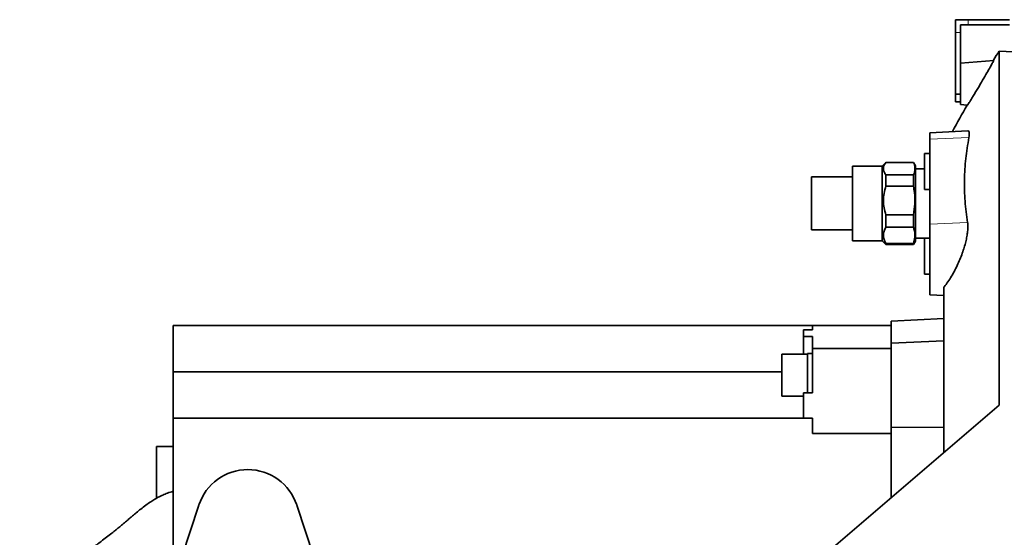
# Model space of a CAD drawing. Header units: millimetres. Extents: x 0 to 11920, y 0 to 8400.
# Tile 5 of 58: x 2498 to 2880, y 1663 to 1865. Entities that reach past the tile are written whole.
import ezdxf

# ---------------------------------------------------------------- set-up
doc = ezdxf.new("R2010")
doc.units = ezdxf.units.MM
doc.header["$LTSCALE"] = 20

msp = doc.modelspace()

# ---------------------------------------------------------------- linework, layer by layer
at = {"color": 7, "linetype": 'Continuous', "lineweight": 35}
for p, q in [((2861.21, 1859.51), (2861.21, 1864.51)), ((2866.21, 1864.51), (2861.21, 1864.51)), ((2866.21, 1864.51), (2882.21, 1864.51)), ((2863.21, 1859.51), (2863.21, 1862.51)), ((2866.21, 1862.51), (2863.21, 1862.51)), ((2866.21, 1862.51), (2882.21, 1862.51)), ((2861.21, 1835.51), (2861.21, 1859.51)), ((2863.21, 1843.49), (2863.21, 1859.51)), ((2912.21, 1850.51), (2878.21, 1852.3)), ((2878.21, 1714.51), (2878.21, 1852.3)), ((2863.21, 1847.56), (2876.09, 1848.69)), ((2863.21, 1843.49), (2863.21, 1835.54)), ((2861.21, 1835.51), (2863.21, 1835.51)), ((2861.21, 1832.51), (2861.21, 1835.51)), ((2863.21, 1835.51), (2863.21, 1835.54)), ((2863.21, 1835.51), (2863.21, 1835.48)), ((2863.21, 1835.48), (2863.21, 1832.55)), ((2863.21, 1832.51), (2861.21, 1832.51)), ((2863.21, 1832.55), (2863.21, 1832.51)), ((2863.21, 1832.51), (2863.21, 1831.46)), ((2863.21, 1831.46), (2865.82, 1831.24)), ((2865.99, 1821.29), (2851.21, 1820.51)), ((2851.21, 1820.51), (2851.21, 1818.03)), ((2851.21, 1818.03), (2851.21, 1785.03)), ((2851.21, 1812.51), (2849.21, 1812.51)), ((2849.21, 1798.51), (2849.21, 1812.51)), ((2832.74, 1807.55), (2821.21, 1807.55)), ((2821.21, 1806.13), (2821.21, 1807.55)), ((2834.21, 1809.01), (2832.74, 1807.55)), ((2832.74, 1778.48), (2832.74, 1807.55)), ((2844.9, 1809.01), (2834.21, 1809.01)), ((2834.21, 1809.01), (2834.21, 1808.95)), ((2834.21, 1808.95), (2844.9, 1808.95)), ((2845.71, 1807.61), (2844.9, 1809.01)), ((2844.9, 1808.95), (2844.9, 1809.01)), ((2845.71, 1806.19), (2845.71, 1807.61)), ((2849.21, 1806.51), (2845.71, 1806.51)), ((2845.71, 1778.42), (2845.71, 1806.19)), ((2821.21, 1803.32), (2805.21, 1803.32)), ((2805.21, 1802.31), (2805.21, 1803.32)), ((2821.21, 1778.48), (2821.21, 1806.13)), ((2834.21, 1804.15), (2834.21, 1799.73)), ((2844.9, 1804.15), (2834.21, 1804.15)), ((2844.9, 1799.73), (2844.9, 1804.15)), ((2805.21, 1782.71), (2805.21, 1802.31)), ((2834.21, 1799.73), (2844.9, 1799.73)), ((2849.21, 1798.51), (2851.21, 1798.51)), ((2844.9, 1788.63), (2834.21, 1788.63)), ((2834.21, 1788.63), (2834.21, 1783.8)), ((2844.9, 1783.8), (2844.9, 1788.63)), ((2834.21, 1783.8), (2844.9, 1783.8)), ((2851.21, 1785.03), (2851.21, 1757.51)), ((2805.21, 1782.71), (2821.21, 1782.71)), ((2845.71, 1779.51), (2849.21, 1779.51)), ((2851.21, 1779.51), (2849.21, 1779.51)), ((2849.21, 1765.51), (2849.21, 1779.51)), ((2821.21, 1778.48), (2832.74, 1778.48)), ((2832.74, 1778.48), (2834.21, 1777.01)), ((2834.21, 1777.5), (2834.21, 1777.01)), ((2844.9, 1777.5), (2834.21, 1777.5)), ((2834.21, 1777.01), (2844.9, 1777.01)), ((2844.9, 1777.01), (2845.71, 1778.42)), ((2844.9, 1777.01), (2844.9, 1777.5)), ((2849.21, 1765.51), (2851.21, 1765.51)), ((2856.71, 1760.48), (2856.71, 1696.08)), ((2851.21, 1757.51), (2856.71, 1757.23)), ((2805.71, 1745.51), (2557.21, 1745.51)), ((2557.21, 1727.51), (2557.21, 1745.51)), ((2805.71, 1745.51), (2836.21, 1745.51)), ((2805.71, 1745.51), (2805.71, 1743.91)), ((2856.71, 1748.3), (2836.21, 1747.23)), ((2836.21, 1747.23), (2836.21, 1738.66)), ((2802.21, 1741.26), (2802.21, 1743.91)), ((2802.21, 1743.91), (2805.71, 1743.91)), ((2805.71, 1741.26), (2802.21, 1741.26)), ((2802.21, 1741.26), (2802.21, 1734.36)), ((2805.71, 1736.64), (2805.71, 1741.26)), ((2856.71, 1739.54), (2836.21, 1738.66)), ((2836.21, 1738.66), (2836.21, 1705.91)), ((2803.71, 1734.36), (2793.71, 1734.36)), ((2793.71, 1734.36), (2793.71, 1718.09)), ((2805.71, 1734.72), (2803.71, 1734.72)), ((2803.71, 1734.72), (2803.71, 1726.22)), ((2805.71, 1719.38), (2805.71, 1736.64)), ((2805.71, 1736.64), (2836.21, 1736.64)), ((2557.21, 1727.51), (2793.71, 1727.51)), ((2557.21, 1709.51), (2557.21, 1727.51)), ((2803.71, 1726.22), (2803.71, 1719.38)), ((2802.21, 1709.51), (2802.21, 1719.38)), ((2805.71, 1719.38), (2802.21, 1719.38)), ((2793.71, 1718.09), (2802.21, 1718.09)), ((2812.89, 1658.5), (2878.21, 1714.51)), ((2557.21, 1601.51), (2557.21, 1709.51)), ((2805.71, 1709.51), (2557.21, 1709.51)), ((2805.71, 1709.51), (2805.71, 1703.51)), ((2805.71, 1703.51), (2836.21, 1703.51)), ((2856.71, 1706.05), (2836.21, 1705.91)), ((2836.21, 1705.91), (2836.21, 1678.5)), ((2550.7, 1698.51), (2550.7, 1678.37)), ((2557.21, 1698.51), (2550.7, 1698.51)), ((2567.2, 1675.73), (2560.58, 1655.51)), ((2611.83, 1655.51), (2605.21, 1675.73))]:
    msp.add_line(p, q, dxfattribs=at)
at = {"color": 8, "linetype": 'Continuous', "lineweight": 18}
for p, q in [((2866.21, 1864.51), (2866.21, 1862.51)), ((2863.21, 1859.51), (2861.21, 1859.51)), ((2851.21, 1818.03), (2866.44, 1818.7)), ((2851.21, 1785.03), (2865.93, 1785.68))]:
    msp.add_line(p, q, dxfattribs=at)
at = {"color": 7, "linetype": 'Continuous', "lineweight": 35}
for centre, radius, start, end in [((3301.61, 1586.35), 500, 147.8662, 148.345), ((3301.61, 1586.35), 500, 150.667, 152.0134), ((2586.2, 1669.51), 20, 18.1239, 161.8761)]:
    msp.add_arc(centre, radius, start, end, dxfattribs=at)
for points, knots in [([(2876.09, 1848.69), (2876.07, 1848.62), (2876.04, 1848.47), (2875.41, 1847.29), (2874.43, 1845.52), (2873.04, 1843.1), (2871.3, 1840.11), (2869.7, 1837.42), (2868.46, 1835.36), (2867.44, 1833.68), (2866.46, 1832.12), (2865.92, 1831.31), (2865.84, 1831.25), (2865.82, 1831.24)], [0, 0, 0, 0, 0.087737, 0.175327, 0.267011, 0.370301, 0.487943, 0.6178, 0.684451, 0.75105, 0.854008, 0.957437, 1, 1, 1, 1]), ([(2866.44, 1818.7), (2865.98, 1815.95), (2865.06, 1810.45), (2864.6, 1802.19), (2864.79, 1793.91), (2865.55, 1788.42), (2865.93, 1785.68)], [0, 0, 0, 0, 0.248487, 0.497568, 0.748475, 1, 1, 1, 1]), ([(2865.99, 1821.24), (2866.12, 1821.24), (2866.41, 1821.24), (2866.6, 1820.71), (2866.64, 1819.89), (2866.5, 1819.08), (2866.44, 1818.7)], [0, 0, 0, 0, 0.228534, 0.496447, 0.764326, 1, 1, 1, 1]), ([(2834.21, 1808.95), (2833.96, 1808.6), (2833.45, 1807.89), (2833.16, 1806.83), (2833.25, 1805.79), (2833.64, 1804.91), (2834.04, 1804.37), (2834.21, 1804.15)], [0, 0, 0, 0, 0.223645, 0.452071, 0.652587, 0.857554, 1, 1, 1, 1]), ([(2844.9, 1804.15), (2844.98, 1804.34), (2845.33, 1805.13), (2845.59, 1806.55), (2845.33, 1807.96), (2844.98, 1808.76), (2844.9, 1808.95)], [0, 0, 0, 0, 0.122965, 0.496576, 0.879578, 1, 1, 1, 1]), ([(2834.21, 1799.73), (2833.92, 1798.81), (2833.35, 1796.94), (2833.12, 1794.08), (2833.4, 1791.26), (2833.93, 1789.52), (2834.21, 1788.63)], [0, 0, 0, 0, 0.254784, 0.517011, 0.755134, 1, 1, 1, 1]), ([(2844.9, 1788.63), (2845.13, 1790.05), (2845.59, 1792.91), (2845.44, 1796.66), (2845.04, 1798.92), (2844.9, 1799.73)], [0, 0, 0, 0, 0.3836098, 0.7768146, 1, 1, 1, 1]), ([(2834.21, 1783.8), (2833.92, 1783.28), (2833.35, 1782.21), (2833.12, 1780.59), (2833.4, 1778.99), (2833.93, 1778), (2834.21, 1777.5)], [0, 0, 0, 0, 0.254784, 0.517011, 0.755134, 1, 1, 1, 1]), ([(2844.9, 1777.5), (2845.13, 1778.3), (2845.59, 1779.92), (2845.44, 1782.05), (2845.04, 1783.33), (2844.9, 1783.8)], [0, 0, 0, 0, 0.38361, 0.776815, 1, 1, 1, 1]), ([(2865.93, 1785.68), (2865.98, 1785.22), (2866.09, 1784.32), (2866.02, 1782.62), (2865.78, 1780.72), (2865.37, 1778.66), (2864.8, 1776.47), (2864.07, 1774.17), (2863.19, 1771.82), (2862.15, 1769.38), (2860.99, 1766.99), (2859.67, 1764.63), (2858.28, 1762.46), (2857.27, 1761.14), (2856.75, 1760.53), (2856.71, 1760.48)], [0, 0, 0, 0, 0.073994, 0.147986, 0.221915, 0.295865, 0.371208, 0.446581, 0.528319, 0.610089, 0.700861, 0.791658, 0.891318, 0.990981, 1, 1, 1, 1]), ([(2557.21, 1680.99), (2557.01, 1680.95), (2556.14, 1680.77), (2554.62, 1680.24), (2552.97, 1679.54), (2551.77, 1678.96), (2550.91, 1678.5), (2550.11, 1678.03), (2549.29, 1677.54), (2548.09, 1676.76), (2546.54, 1675.66), (2544.69, 1674.23), (2542.94, 1672.8), (2541.5, 1671.58), (2540.26, 1670.52), (2538.96, 1669.41), (2537.55, 1668.2), (2536.12, 1667.02), (2534.75, 1665.9), (2533.23, 1664.69), (2531.39, 1663.26), (2529.38, 1661.73), (2527.38, 1660.22), (2525.61, 1658.9), (2523.36, 1657.2), (2520.85, 1655.31), (2518.38, 1653.41), (2516.21, 1651.69), (2514.34, 1650.18), (2512.79, 1648.88), (2511.37, 1647.67), (2510.06, 1646.52), (2508.72, 1645.29), (2507.25, 1643.89), (2505.67, 1642.3), (2504.19, 1640.7), (2502.87, 1639.17), (2501.75, 1637.78), (2500.64, 1636.28), (2499.43, 1634.49), (2498.39, 1632.76), (2497.77, 1631.49), (2497.55, 1631.02)], [0, 0, 0, 0, 0.009414, 0.041436, 0.067158, 0.082662, 0.095912, 0.109852, 0.124531, 0.139973, 0.177314, 0.216296, 0.250739, 0.279993, 0.30385, 0.332417, 0.365452, 0.395872, 0.420798, 0.451604, 0.488507, 0.523536, 0.551043, 0.580781, 0.615819, 0.65396, 0.689632, 0.722718, 0.746837, 0.769058, 0.78943, 0.808027, 0.826083, 0.848014, 0.869941, 0.893566, 0.913945, 0.930607, 0.946243, 0.96547, 0.987342, 1, 1, 1, 1])]:
    msp.add_open_spline(points, degree=3, knots=knots, dxfattribs=at)

doc.saveas('drawing.dxf')
